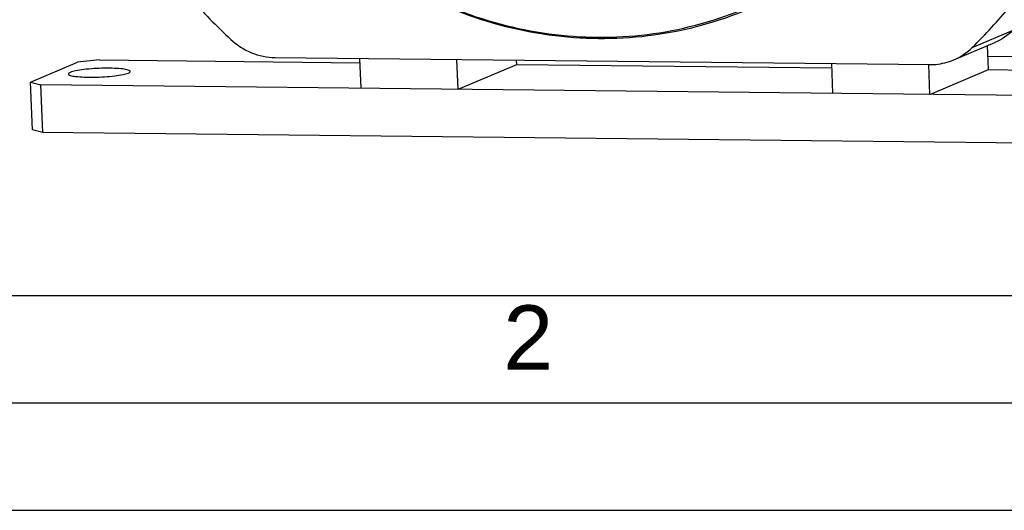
# Model space of a CAD drawing. Header units: millimetres. Extents: x 0 to 420, y 0 to 297.
# Tile 2 of 65: x 141 to 186, y 0 to 23. Entities that reach past the tile are written whole.
import ezdxf

# ---------------------------------------------------------------- set-up
doc = ezdxf.new("R2010")
doc.units = ezdxf.units.MM
doc.header["$LTSCALE"] = 23.1
doc.layers.get('0').update_dxf_attribs({"linetype": 'CONTINUOUS'})
doc.layers.add('COMPONENTS', color=7, linetype='CONTINUOUS')
doc.styles.add('TEXTSTYLE_2', font='arial.ttf')

msp = doc.modelspace()

# ---------------------------------------------------------------- linework, layer by layer
at = {"color": 7, "linetype": 'CONTINUOUS'}
msp.add_line((25, 10), (410, 10), dxfattribs=at)
at = {"color": 2, "linetype": 'CONTINUOUS'}
for p, q in [((20, 5), (415, 5)), ((0, 0), (232.75, 0))]:
    msp.add_line(p, q, dxfattribs=at)
at = {"layer": 'COMPONENTS', "color": 7, "linetype": 'CONTINUOUS'}
for p, q in [((185.00723, 21.53666), (186.91393, 22.34425)), ((184.14421, 20.96048), (186.05092, 21.76808)), ((185.76361, 20.50698), (185.71837, 21.62722)), ((152.57939, 21.07047), (183.02405, 20.74069)), ((185.73827, 21.13436), (188.84558, 21.1007)), ((141.21194, 19.92467), (143.39104, 20.84764)), ((144.41494, 20.95487), (143.39104, 20.84764)), ((144.41494, 20.95487), (156.53841, 20.82355)), ((156.58621, 19.63982), (156.53016, 21.02767)), ((161.09534, 19.59097), (161.03929, 20.97883)), ((161.09534, 19.59097), (163.81921, 20.74468)), ((163.81921, 20.74468), (163.81096, 20.94881)), ((163.81921, 20.74468), (178.48281, 20.58585)), ((178.53062, 19.40211), (178.47457, 20.78997)), ((183.03974, 19.35327), (182.98377, 20.73906)), ((183.03974, 19.35327), (185.76361, 20.50698)), ((185.76361, 20.50698), (200.62869, 20.34596)), ((141.30146, 17.7082), (141.21194, 19.92467)), ((141.21194, 19.92467), (141.69107, 19.80116)), ((141.78059, 17.58469), (141.69107, 19.80116)), ((197.90482, 19.19225), (141.69107, 19.80116)), ((141.78059, 17.58469), (141.30146, 17.7082)), ((197.99434, 16.97579), (141.78059, 17.58469))]:
    msp.add_line(p, q, dxfattribs=at)
for centre, radius, start, end in [((169.94783, 42.83661), 28.54758, 221.68247, 227.141812), ((167.86462, 39.03487), 24.49605, 314.411855, 320.457426)]:
    msp.add_arc(centre, radius, start, end, dxfattribs=at)
for points, knots in [([(174.5945, 23.31828), (173.19702, 22.72636), (170.21674, 21.90676), (165.56262, 21.88214), (160.99138, 23.04793), (158.20043, 24.56038), (156.90659, 25.47278)], [0, 0, 0, 0, 0.24528527, 0.49278149, 0.74412502, 1, 1, 1, 1]), ([(156.92785, 25.50365), (158.21882, 24.59684), (161.00298, 23.09521), (165.561, 21.94445), (170.19882, 21.98196), (173.16619, 22.80819), (174.55688, 23.4027)], [0, 0, 0, 0, 0.25587485, 0.50720708, 0.75469888, 1, 1, 1, 1]), ([(150.53016, 21.91011), (150.80906, 21.6514), (151.45367, 21.23203), (152.20893, 21.07448), (152.57939, 21.07047)], [0, 0, 0, 0, 0.50660905, 1, 1, 1, 1]), ([(183.02405, 20.74069), (183.12022, 20.73965), (183.50211, 20.75466), (183.88086, 20.84896), (184.14401, 20.9604)], [0, 0, 0, 0, 0.25178515, 1, 1, 1, 1]), ([(143.05301, 20.37801), (143.03009, 20.36831), (142.99553, 20.35358), (142.96637, 20.31919), (142.96692, 20.30529)], [0, 0, 0, 0, 0.64140877, 1, 1, 1, 1]), ([(142.96692, 20.30529), (142.96745, 20.29165), (142.99809, 20.26025), (143.11223, 20.21935), (143.35064, 20.17995), (143.71892, 20.15613), (144.32748, 20.1519), (144.93657, 20.1868), (145.46801, 20.26621), (145.67914, 20.3151), (145.75848, 20.34871)], [0, 0, 0, 0, 0.01442412, 0.0401255, 0.13044848, 0.26596301, 0.43136841, 0.77288001, 0.90893543, 1, 1, 1, 1]), ([(145.84458, 20.42143), (145.84404, 20.43507), (145.81341, 20.46647), (145.69926, 20.50737), (145.46085, 20.54677), (145.09257, 20.57058), (144.48401, 20.57482), (143.87492, 20.53992), (143.34348, 20.46051), (143.13235, 20.41162), (143.05301, 20.37801)], [0, 0, 0, 0, 0.01442412, 0.0401255, 0.13044848, 0.26596301, 0.43136841, 0.77288001, 0.90893543, 1, 1, 1, 1]), ([(145.75848, 20.34871), (145.7814, 20.35841), (145.81596, 20.37314), (145.84512, 20.40753), (145.84458, 20.42143)], [0, 0, 0, 0, 0.64140877, 1, 1, 1, 1])]:
    msp.add_open_spline(points, degree=3, knots=knots, dxfattribs=at)
for points in [[(186.91393, 22.34425), (186.66676, 22.10219), (186.36929, 21.90291), (186.05072, 21.768)], [(184.14401, 20.9604), (184.46259, 21.09531), (184.76005, 21.2946), (185.00723, 21.53666)]]:
    msp.add_open_spline(points, degree=3, dxfattribs=at)

# ---------------------------------------------------------------- texts
at = {"color": 2, "linetype": 'CONTINUOUS', "insert": (163.19369, 9.53753), "char_height": 3, "width": 2.330855, "attachment_point": 1, "line_spacing_factor": 0.9, "style": 'TEXTSTYLE_2'}
msp.add_mtext('2', dxfattribs=at)

doc.saveas('drawing.dxf')
